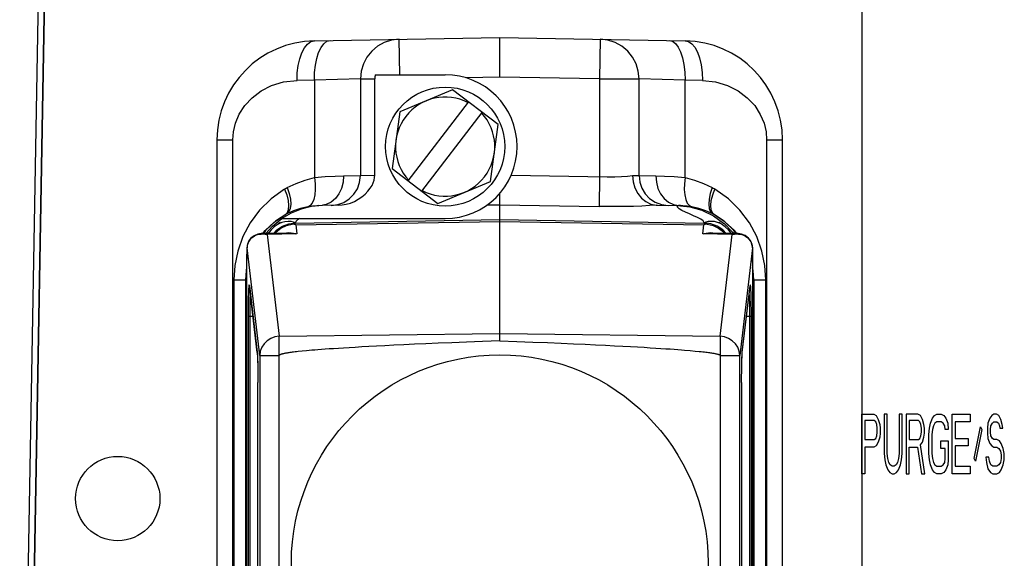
# Model space of a CAD drawing. Header units: millimetres. Extents: x 0 to 1249, y 0 to 420.
# Tile 92 of 104: x 495.54 to 502.16, y 260.98 to 264.6. Entities that reach past the tile are written whole.
import ezdxf

# ---------------------------------------------------------------- set-up
doc = ezdxf.new("R2010")
doc.units = ezdxf.units.MM
doc.header["$LTSCALE"] = 32.67
doc.linetypes.add('CENTER', pattern=[0.6, 0.375, -0.075, 0.075, -0.075])
doc.layers.get('0').update_dxf_attribs({"linetype": 'CONTINUOUS'})
for name, color, linetype in [('ASSY', 7, 'CONTINUOUS'), ('AXIS', 7, 'CONTINUOUS'), ('PIPING_NO', 7, 'CONTINUOUS'), ('ROUND', 7, 'CONTINUOUS')]:
    doc.layers.add(name, color=color, linetype=linetype)

msp = doc.modelspace()

# ---------------------------------------------------------------- linework, layer by layer
at = {"color": 6, "linetype": 'CONTINUOUS'}
for p, q in [((497.520233, 264.455388), (498.765201, 264.477119)), ((498.765201, 264.477119), (500.010169, 264.455388)), ((498.765201, 264.210412), (498.765201, 264.477119)), ((497.928347, 264.227114), (498.398535, 264.227114)), ((497.925935, 263.55161), (497.925935, 264.198704)), ((498.448623, 264.125408), (498.09308, 263.977972)), ((498.754078, 263.891217), (498.448623, 264.125408)), ((498.150748, 263.513728), (498.55638, 264.042791)), ((498.09308, 263.977972), (498.042991, 263.596345)), ((498.240689, 263.444771), (498.646321, 263.973834)), ((498.703989, 263.509589), (498.754078, 263.891217)), ((496.865201, 263.788823), (496.865201, 258.098739)), ((500.665201, 258.098739), (500.665201, 263.788823)), ((498.042991, 263.596345), (498.348446, 263.362154)), ((498.348446, 263.362154), (498.703989, 263.509589)), ((498.765201, 262.437975), (498.765201, 263.428874)), ((497.363163, 263.297019), (497.300332, 263.260448)), ((497.330024, 263.288292), (497.322726, 263.283742)), ((497.33431, 263.290556), (497.330024, 263.288292)), ((497.679538, 263.349485), (497.57377, 263.347639)), ((499.815851, 263.350289), (499.825268, 263.349929)), ((499.824724, 263.349942), (499.967097, 263.347456)), ((499.978857, 263.347126), (499.967097, 263.347456)), ((500.200378, 263.288292), (500.196092, 263.290556)), ((500.231638, 263.268844), (500.200378, 263.288292)), ((497.239338, 263.209754), (497.301941, 263.260462)), ((497.281027, 263.225795), (497.269106, 263.218148)), ((497.29318, 263.233277), (497.281027, 263.225795)), ((497.300332, 263.260448), (498.398535, 263.260448)), ((500.200927, 263.278012), (500.269622, 263.228883)), ((500.248093, 263.226594), (500.237503, 263.233104)), ((500.256453, 263.221306), (500.248093, 263.226594)), ((500.261415, 263.218069), (500.256453, 263.221306)), ((500.269622, 263.228883), (500.271073, 263.227766)), ((500.271073, 263.227766), (500.331138, 263.16678)), ((497.164421, 263.158776), (497.162351, 263.158678)), ((497.341882, 263.16213), (497.168448, 263.159103)), ((497.194562, 263.159559), (497.239338, 263.209754)), ((497.401606, 263.1581), (497.203398, 263.153592)), ((497.312674, 263.158564), (497.341883, 263.162083)), ((497.348017, 263.163462), (497.333057, 263.161976)), ((497.341883, 263.162083), (497.353708, 263.162013)), ((497.394914, 263.15784), (497.348017, 263.163462)), ((497.353708, 263.162013), (497.393494, 263.157784)), ((500.327004, 263.153592), (500.128797, 263.1581)), ((500.182404, 263.163462), (500.135488, 263.15784)), ((500.136909, 263.157784), (500.176519, 263.162008)), ((500.176519, 263.162008), (500.188519, 263.162084)), ((500.197341, 263.161976), (500.182404, 263.163462)), ((500.188519, 263.162084), (500.216711, 263.15869)), ((500.361957, 263.159103), (500.18852, 263.16213)), ((500.280487, 263.203923), (500.261308, 263.218149)), ((500.321025, 263.159818), (500.314583, 263.168488)), ((500.331138, 263.16678), (500.33587, 263.159944)), ((500.36716, 263.158737), (500.362644, 263.158954)), ((497.201309, 263.153487), (497.203398, 263.15359)), ((500.327004, 263.15359), (500.329094, 263.153487)), ((497.067449, 263.0473), (497.067274, 263.03636)), ((497.067846, 263.064871), (497.067826, 263.064013)), ((500.462551, 263.064013), (500.462557, 263.064871)), ((500.463128, 263.03636), (500.462953, 263.0473)), ((497.066876, 263.005897), (497.066733, 262.990982)), ((500.463526, 263.005896), (500.463391, 263.019951)), ((500.463761, 262.971186), (500.463669, 262.990982)), ((497.082719, 262.80802), (497.082674, 262.808199)), ((497.082674, 262.808199), (497.082948, 262.806427)), ((497.082948, 262.806427), (497.083081, 262.805361)), ((497.135431, 262.35856), (497.08308, 262.805362)), ((500.394972, 262.35856), (500.447323, 262.805362)), ((500.447322, 262.80536), (500.44769, 262.807995)), ((500.44769, 262.807995), (500.447735, 262.808227)), ((497.43752, 262.36789), (497.411859, 262.365242)), ((497.467605, 262.370753), (497.43752, 262.36789)), ((500.007116, 262.375552), (500.045323, 262.372321)), ((500.045323, 262.372321), (500.077937, 262.369341)), ((497.135442, 262.358471), (497.136169, 262.350513)), ((497.283977, 259.54836), (497.283977, 262.339202)), ((500.246425, 262.339234), (500.246425, 259.548327)), ((500.394268, 262.350959), (500.394959, 262.358464)), ((497.139695, 262.236045), (497.139779, 262.230743)), ((500.390637, 262.231927), (500.390714, 262.236712)), ((500.391275, 262.271499), (500.391389, 262.275973)), ((497.14009, 262.193305), (497.140132, 262.188251)), ((500.390275, 262.189346), (500.390314, 262.1939)), ((497.140217, 259.730492), (497.140217, 262.15707)), ((500.390185, 262.15707), (500.390185, 259.730492))]:
    msp.add_line(p, q, dxfattribs=at)
at = {"color": 9, "linetype": 'CONTINUOUS'}
for p, q in [((498.093962, 264.227114), (498.089804, 264.46533)), ((499.440599, 264.46533), (499.435945, 264.198704)), ((497.520269, 264.190617), (497.403633, 264.188762)), ((497.82915, 264.198704), (497.520269, 264.190617)), ((497.520269, 264.190617), (497.520269, 263.534943)), ((497.82915, 264.198704), (497.925935, 264.198704)), ((497.82915, 264.198704), (497.82915, 263.548654)), ((498.765201, 264.210412), (498.538343, 264.206452)), ((499.435945, 264.198704), (498.765201, 264.210412)), ((499.435945, 264.198704), (499.701252, 264.198704)), ((499.435945, 264.198704), (499.435945, 263.540551)), ((500.010133, 264.190617), (499.701252, 264.198704)), ((499.701252, 263.548654), (499.701252, 264.198704)), ((500.12677, 264.188762), (500.010133, 264.190617)), ((500.010133, 263.534943), (500.010133, 264.190617)), ((496.865201, 263.788823), (496.972192, 263.788823)), ((496.972192, 258.098739), (496.972192, 263.788823)), ((500.558211, 263.788823), (500.665201, 263.788823)), ((500.558211, 263.788823), (500.558211, 258.098739)), ((497.82915, 263.548654), (497.925935, 263.55161)), ((498.841738, 263.550955), (499.487694, 263.539664)), ((497.716583, 263.547426), (497.82915, 263.548654)), ((499.435945, 263.540551), (499.432454, 263.341199)), ((499.657137, 263.550002), (499.701252, 263.548654)), ((499.701252, 263.548654), (499.813819, 263.547426)), ((497.63366, 263.348684), (497.677188, 263.35431)), ((498.680766, 263.351408), (498.765201, 263.352877)), ((498.765201, 263.352882), (499.432454, 263.341199)), ((499.931564, 263.353312), (499.967097, 263.347456)), ((497.334324, 263.290564), (497.258215, 263.241518)), ((497.330001, 263.288279), (497.322188, 263.283989)), ((497.336305, 263.297967), (497.322515, 263.284081)), ((499.958703, 263.336722), (499.956485, 263.34764)), ((500.27219, 263.241516), (500.196079, 263.290564)), ((497.258215, 263.241518), (497.192221, 263.179553)), ((497.249249, 263.235734), (497.309635, 263.275581)), ((497.281175, 263.225236), (497.269102, 263.218154)), ((497.394008, 263.226965), (497.391934, 263.232127)), ((498.765201, 263.250826), (497.394008, 263.226965)), ((497.394654, 263.217245), (498.765201, 263.240353)), ((500.136395, 263.226965), (498.765201, 263.250826)), ((498.765201, 263.240353), (500.135748, 263.217245)), ((500.136395, 263.226965), (500.138469, 263.232127)), ((500.280652, 263.236129), (500.22038, 263.275848)), ((500.261308, 263.218149), (500.248542, 263.22559)), ((500.338182, 263.179552), (500.27219, 263.241516)), ((497.161778, 263.156005), (497.175724, 263.156303)), ((497.167713, 263.158956), (497.164421, 263.158776)), ((497.168452, 263.158977), (497.167713, 263.158956)), ((497.192221, 263.179553), (497.177256, 263.159257)), ((497.268668, 263.217868), (497.263389, 263.214205)), ((497.269102, 263.218154), (497.268668, 263.217868)), ((497.394654, 263.217245), (497.401606, 263.1581)), ((500.128797, 263.1581), (500.135748, 263.217245)), ((500.261737, 263.217866), (500.261308, 263.218149)), ((500.266341, 263.214691), (500.261737, 263.217866)), ((500.320488, 263.161653), (500.317538, 263.164511)), ((500.325389, 263.159741), (500.320488, 263.161653)), ((500.353147, 263.159257), (500.338182, 263.179552)), ((500.354711, 263.156304), (500.36867, 263.156002)), ((500.361954, 263.158974), (500.358396, 263.158983)), ((500.362644, 263.158954), (500.361954, 263.158974)), ((497.067851, 263.064013), (497.071697, 263.089119)), ((497.071697, 263.089119), (497.082537, 263.112638)), ((497.200444, 263.153521), (497.201309, 263.153487)), ((497.203398, 263.153592), (497.283977, 262.468005)), ((500.246425, 262.468005), (500.327004, 263.153592)), ((500.329094, 263.153487), (500.329961, 263.153522)), ((500.43247, 263.130509), (500.447916, 263.11256)), ((500.447916, 263.11256), (500.458722, 263.08906)), ((500.458722, 263.08906), (500.462551, 263.064013)), ((497.066876, 263.005897), (497.067274, 263.03636)), ((497.067274, 263.03636), (497.067851, 263.064013)), ((497.067851, 263.064013), (497.067844, 263.064815)), ((497.153037, 262.339234), (497.067851, 263.064013)), ((500.462551, 263.064013), (500.377366, 262.339234)), ((500.462551, 263.064013), (500.462556, 263.064818)), ((500.462551, 263.064013), (500.463128, 263.03636)), ((500.463128, 263.03636), (500.463526, 263.005896)), ((497.066658, 262.971141), (497.066876, 263.005897)), ((497.066658, 258.91642), (497.066658, 262.971141)), ((500.463526, 263.005896), (500.463745, 262.971141)), ((500.463745, 262.971141), (500.463745, 258.91642)), ((496.977937, 262.847291), (497.058465, 262.847291)), ((496.977937, 262.847291), (496.977937, 259.04027)), ((497.058465, 262.847359), (497.066249, 262.847359)), ((497.058465, 259.040202), (497.058465, 262.847359)), ((500.464154, 262.847359), (500.471938, 262.847359)), ((500.471938, 262.847359), (500.471938, 259.040202)), ((500.471938, 262.847291), (500.552466, 262.847291)), ((500.552466, 259.04027), (500.552466, 262.847291)), ((497.08308, 262.805362), (497.082953, 262.80769)), ((497.082953, 262.80769), (497.135305, 262.360887)), ((500.395098, 262.360887), (500.447449, 262.80769)), ((500.447449, 262.80769), (500.447323, 262.805362)), ((497.074608, 262.603872), (497.106688, 262.603872)), ((497.074608, 262.603872), (497.074608, 259.283689)), ((497.087758, 259.283689), (497.087758, 262.603872)), ((500.423715, 262.603872), (500.455794, 262.603872)), ((500.442645, 262.603872), (500.442645, 259.283689)), ((500.455794, 259.283689), (500.455794, 262.603872)), ((497.283977, 262.468005), (498.765201, 262.487844)), ((498.765201, 262.487844), (500.246425, 262.468005)), ((497.135305, 262.360887), (497.13664, 262.344268)), ((497.135305, 262.360887), (497.135431, 262.35856)), ((500.393761, 262.344248), (500.395098, 262.360887)), ((500.394972, 262.35856), (500.395098, 262.360887)), ((497.135431, 262.35856), (497.135442, 262.358469)), ((497.13664, 262.344268), (497.137835, 262.318638)), ((497.137835, 262.318638), (497.138835, 262.285264)), ((497.153037, 262.339234), (497.283977, 262.339234)), ((497.153037, 262.339234), (497.153037, 259.548327)), ((500.246425, 262.339234), (500.377366, 262.339234)), ((500.377366, 259.548327), (500.377366, 262.339234)), ((500.391389, 262.275973), (500.391957, 262.298267)), ((500.391957, 262.298267), (500.392566, 262.31859)), ((500.392566, 262.31859), (500.393761, 262.344248)), ((500.39496, 262.358462), (500.394972, 262.35856)), ((497.138835, 262.285264), (497.139297, 262.26113)), ((497.139297, 262.26113), (497.139695, 262.236045)), ((497.139695, 262.236045), (497.14009, 262.193305)), ((500.390314, 262.1939), (500.390714, 262.236712)), ((500.390714, 262.236712), (500.391389, 262.275973)), ((497.14009, 262.193305), (497.140217, 262.15707)), ((500.390185, 262.15707), (500.390314, 262.1939))]:
    msp.add_line(p, q, dxfattribs=at)
for points in [[(497.403633, 264.188762), (497.405221, 264.24028), (497.411149, 264.289061), (497.421103, 264.333695), (497.434976, 264.373691), (497.452461, 264.407405), (497.473147, 264.43328), (497.496143, 264.449569), (497.520233, 264.455388)], [(497.520269, 264.190617), (497.521613, 264.242116), (497.52697, 264.290957), (497.535999, 264.335602), (497.548622, 264.375605), (497.564561, 264.409322), (497.583442, 264.435182), (497.60447, 264.4515), (497.626482, 264.457243)], [(498.089804, 264.46533), (498.038695, 264.459424), (497.989647, 264.443698), (497.944531, 264.418736), (497.905067, 264.385484), (497.872753, 264.345213), (497.848801, 264.299467), (497.834096, 264.25), (497.82915, 264.198704)], [(499.701252, 264.198704), (499.696276, 264.250159), (499.681514, 264.29968), (499.657523, 264.345407), (499.625202, 264.38562), (499.585768, 264.418807), (499.540701, 264.443721), (499.491698, 264.459426), (499.440599, 264.46533)], [(499.90392, 264.457243), (499.92524, 264.451849), (499.945289, 264.436915), (499.963441, 264.413328), (499.979516, 264.381291), (499.992842, 264.341542), (500.002783, 264.295051), (500.008674, 264.243795), (500.010133, 264.190617)], [(500.010169, 264.455388), (500.033503, 264.449917), (500.055427, 264.43501), (500.075313, 264.41141), (500.092943, 264.37937), (500.107582, 264.339628), (500.118537, 264.293148), (500.125052, 264.241957), (500.12677, 264.188762)], [(496.972192, 263.788823), (496.976352, 263.843447), (496.990238, 263.902049), (497.015464, 263.961991), (497.052663, 264.019662), (497.101582, 264.072343), (497.161677, 264.118132), (497.232403, 264.154524), (497.313322, 264.178972), (497.403633, 264.188762)], [(500.12677, 264.188762), (500.215642, 264.179246), (500.296371, 264.155158), (500.367635, 264.11882), (500.428523, 264.072607), (500.478118, 264.01915), (500.515675, 263.960585), (500.540727, 263.900204), (500.554248, 263.841936), (500.558211, 263.788823)], [(497.337067, 263.467791), (497.396441, 263.496613), (497.457508, 263.518957), (497.520269, 263.534943)], [(497.520269, 263.534943), (497.524899, 263.493527), (497.525637, 263.454825), (497.522582, 263.419424), (497.515746, 263.388628), (497.505161, 263.363791), (497.491301, 263.346747), (497.4748, 263.338528)], [(497.520269, 263.534943), (497.593217, 263.542056), (497.659085, 263.545936), (497.716583, 263.547426)], [(497.716583, 263.547427), (497.713048, 263.503484), (497.702387, 263.462695), (497.685017, 263.425698), (497.661414, 263.394011), (497.63212, 263.369192), (497.598838, 263.353312), (497.573523, 263.34914)], [(497.677188, 263.35431), (497.717444, 263.368903), (497.753803, 263.391923), (497.784778, 263.422727), (497.808839, 263.460591), (497.823976, 263.503309), (497.82915, 263.548655)], [(499.487694, 263.539664), (499.537545, 263.54021), (499.583534, 263.542172), (499.623901, 263.545476), (499.657137, 263.550002)], [(499.701252, 263.548655), (499.706085, 263.504811), (499.719895, 263.464098), (499.742157, 263.427155), (499.772255, 263.395486), (499.809499, 263.370642)], [(499.813819, 263.547426), (499.871317, 263.545936), (499.937186, 263.542056), (500.010133, 263.534943)], [(499.813819, 263.547426), (499.817355, 263.503484), (499.828015, 263.462695), (499.845385, 263.425698), (499.868988, 263.394011), (499.898282, 263.369192), (499.931564, 263.353312)], [(500.010134, 263.534946), (500.005504, 263.493527), (500.004765, 263.454825), (500.00782, 263.419424), (500.014656, 263.388628), (500.025241, 263.363791), (500.039101, 263.346747), (500.055602, 263.338528)], [(500.010133, 263.534943), (500.072894, 263.518957), (500.133961, 263.496613), (500.193335, 263.467791)], [(497.319606, 263.4576), (497.228781, 263.393354), (497.151342, 263.317066), (497.087822, 263.231138), (497.038828, 263.138222), (497.004456, 263.041374), (496.984406, 262.943556), (496.977937, 262.847291)], [(497.319606, 263.4576), (497.325373, 263.461104), (497.331194, 263.464501), (497.337067, 263.467791)], [(497.319606, 263.457601), (497.334287, 263.418468), (497.343593, 263.381263), (497.347094, 263.347755), (497.344627, 263.319539), (497.336305, 263.297967)], [(497.337066, 263.467793), (497.350674, 263.427628), (497.358789, 263.390329), (497.361419, 263.356279), (497.358201, 263.327118), (497.349082, 263.304773), (497.334323, 263.290564)], [(500.193335, 263.46779), (500.179729, 263.427628), (500.171613, 263.390329), (500.168983, 263.356279), (500.172202, 263.327118), (500.18132, 263.304773), (500.196079, 263.290564)], [(500.207888, 263.284081), (500.194097, 263.297967), (500.185775, 263.319541), (500.183308, 263.347757), (500.18681, 263.381265), (500.196116, 263.418469), (500.210797, 263.457601)], [(500.193335, 263.467791), (500.199209, 263.464501), (500.205029, 263.461104), (500.210796, 263.4576)], [(500.552466, 262.847291), (500.545993, 262.943686), (500.525942, 263.041468), (500.491611, 263.138171), (500.442721, 263.230903), (500.379251, 263.316817), (500.301671, 263.393303), (500.210796, 263.4576)], [(499.809499, 263.370642), (499.851726, 263.354679), (499.896743, 263.348684)], [(497.4748, 263.338528), (497.426822, 263.327119), (497.380002, 263.311174), (497.334324, 263.290564)], [(497.550609, 263.347089), (497.536156, 263.346311), (497.506117, 263.343427), (497.4748, 263.338528)], [(499.533709, 263.340302), (499.500259, 263.340402), (499.466448, 263.340701), (499.432454, 263.341199)], [(499.815851, 263.350289), (499.772049, 263.3468), (499.72073, 263.344004), (499.663021, 263.341962), (499.600205, 263.340719), (499.533709, 263.340302)], [(500.138469, 263.232127), (500.131982, 263.243761), (500.116218, 263.255579), (500.094029, 263.26736), (500.067692, 263.279225), (500.039956, 263.290966), (500.012848, 263.302696), (499.988947, 263.314208), (499.970132, 263.325621), (499.958703, 263.336722)], [(500.055602, 263.338528), (500.024266, 263.343429), (499.99423, 263.346312), (499.978857, 263.347126)], [(500.196079, 263.290564), (500.150401, 263.311174), (500.103581, 263.327119), (500.055602, 263.338528)], [(497.172907, 263.159181), (497.188259, 263.178952), (497.249249, 263.235734)], [(497.244862, 263.160437), (497.267389, 263.183985), (497.304782, 263.208823), (497.34713, 263.224821), (497.392416, 263.230927)], [(497.391929, 263.232126), (497.380597, 263.236427), (497.364021, 263.239667), (497.344013, 263.240777), (497.322264, 263.238915), (497.300929, 263.233611), (497.281175, 263.225236)], [(497.422723, 263.260448), (497.406327, 263.2504), (497.395923, 263.240953), (497.391934, 263.232127)], [(500.285552, 263.160437), (500.263016, 263.183993), (500.225623, 263.208831), (500.183276, 263.224829), (500.13799, 263.230936)], [(500.248542, 263.22559), (500.228845, 263.23382), (500.207616, 263.239002), (500.186023, 263.240782), (500.166197, 263.23964), (500.149732, 263.2364), (500.138474, 263.232126)], [(500.357454, 263.159182), (500.341509, 263.179645), (500.280652, 263.236129)], [(497.082537, 263.112638), (497.097996, 263.130566), (497.114541, 263.142341), (497.13103, 263.149762), (497.146845, 263.154023), (497.161778, 263.156005)], [(497.201242, 263.153468), (497.196973, 263.155046), (497.191603, 263.156425), (497.185526, 263.157619), (497.179132, 263.158546), (497.172052, 263.158985), (497.168452, 263.158977)], [(497.175724, 263.156303), (497.188571, 263.155332), (497.200444, 263.153521)], [(497.212883, 263.164538), (497.209777, 263.161536), (497.205348, 263.159839)], [(500.358396, 263.158983), (500.351291, 263.158546), (500.344875, 263.157616), (500.338762, 263.156415), (500.333378, 263.155032), (500.32916, 263.153468)], [(500.329961, 263.153522), (500.341849, 263.155334), (500.354711, 263.156304)], [(500.36867, 263.156002), (500.383613, 263.154012), (500.399435, 263.14974), (500.415927, 263.142304), (500.43247, 263.130509)], [(497.058465, 262.847291), (497.062728, 262.911342), (497.066641, 262.930228)], [(500.471938, 262.847291), (500.467645, 262.911578), (500.463761, 262.930248)], [(497.078985, 262.802345), (497.077762, 262.783583), (497.076684, 262.757249), (497.075798, 262.724511), (497.075142, 262.686867), (497.074742, 262.646042), (497.074608, 262.603872)], [(497.082953, 262.80769), (497.081639, 262.8145), (497.080297, 262.81276), (497.078985, 262.802345)], [(500.451418, 262.802339), (500.450106, 262.812758), (500.448763, 262.814501), (500.447449, 262.80769)], [(500.455794, 262.603872), (500.455661, 262.646035), (500.45526, 262.686856), (500.454605, 262.724497), (500.453719, 262.757236), (500.45264, 262.783574), (500.451418, 262.802339)], [(497.087758, 262.603872), (497.087841, 262.645775), (497.088261, 262.68696), (497.089147, 262.724787), (497.089972, 262.746535)], [(500.44043, 262.746533), (500.441256, 262.724718), (500.442141, 262.686897), (500.442561, 262.645736), (500.442645, 262.603872)], [(497.283977, 262.468005), (497.254862, 262.46416), (497.227269, 262.454253), (497.202538, 262.438762), (497.181872, 262.418439), (497.166276, 262.394272), (497.156507, 262.367436), (497.153037, 262.339234)], [(497.283978, 262.339204), (497.283646, 262.368085), (497.283441, 262.395569), (497.283371, 262.420383), (497.283441, 262.441351), (497.283646, 262.45748), (497.283977, 262.468005)], [(500.246425, 262.468005), (500.246756, 262.45748), (500.246961, 262.441351), (500.247031, 262.420383), (500.246961, 262.395569), (500.246756, 262.368085), (500.246425, 262.339234)], [(500.377366, 262.339234), (500.373896, 262.367436), (500.364126, 262.394272), (500.34853, 262.418439), (500.327864, 262.438762), (500.303133, 262.454253), (500.27554, 262.46416), (500.246425, 262.468005)]]:
    msp.add_lwpolyline(points, dxfattribs=at)
at = {"color": 6, "linetype": 'CONTINUOUS'}
for points in [[(497.679538, 263.349485), (497.706568, 263.351385), (497.734033, 263.35629), (497.76152, 263.364261), (497.788575, 263.375279), (497.814692, 263.389224), (497.839147, 263.405728), (497.861185, 263.424176), (497.880102, 263.443708), (497.895474, 263.463408), (497.907301, 263.482602), (497.915873, 263.50095), (497.921612, 263.518453), (497.924879, 263.535245), (497.925935, 263.55161)], [(499.657137, 263.550001), (499.661554, 263.507014), (499.673481, 263.466112), (499.692337, 263.429155), (499.717248, 263.397822), (499.747072, 263.373544), (499.780447, 263.357445), (499.815851, 263.350289)], [(497.57377, 263.347639), (497.501349, 263.341084), (497.430648, 263.324091), (497.363163, 263.297019)], [(499.956411, 263.347641), (500.04162, 263.338585), (500.1237, 263.315211), (500.200927, 263.278012)], [(497.25251, 263.16057), (497.262411, 263.171702), (497.294975, 263.196), (497.331781, 263.213289), (497.371464, 263.222885)], [(497.371464, 263.222885), (497.378948, 263.224548), (497.386466, 263.225908), (497.394008, 263.226965)], [(497.394654, 263.217245), (497.386902, 263.219402), (497.379178, 263.221283), (497.371489, 263.222889)], [(500.158914, 263.222889), (500.151224, 263.221283), (500.143501, 263.219402), (500.135748, 263.217245)], [(500.136395, 263.226965), (500.143937, 263.225908), (500.151455, 263.224548), (500.158939, 263.222885)], [(500.158939, 263.222885), (500.198689, 263.213265), (500.235529, 263.195939), (500.268094, 263.171608), (500.277898, 263.16057)], [(497.162351, 263.158678), (497.138911, 263.154656), (497.114772, 263.144614), (497.092896, 263.127345), (497.07695, 263.103829), (497.069004, 263.07774), (497.067846, 263.064816)], [(497.228902, 263.183934), (497.215778, 263.168435), (497.209378, 263.159818)], [(497.269102, 263.218154), (497.249924, 263.203929), (497.228902, 263.183934)], [(500.314583, 263.168488), (500.301483, 263.183953), (500.280487, 263.203923)], [(500.462556, 263.064818), (500.461422, 263.077591), (500.453365, 263.104014), (500.43703, 263.12785), (500.414675, 263.145156), (500.39033, 263.154972), (500.36716, 263.158737)], [(498.765201, 262.437975), (498.64908, 262.433582), (498.542064, 262.429387), (498.443418, 262.425381), (498.352527, 262.421557), (498.268722, 262.417906), (498.191416, 262.414417), (498.120105, 262.411085), (498.054313, 262.407901), (497.993608, 262.404859), (497.937589, 262.401952), (497.885891, 262.399173), (497.838176, 262.396516), (497.794136, 262.393976), (497.753484, 262.391546), (497.715957, 262.389222), (497.681316, 262.386998), (497.649341, 262.38487), (497.619833, 262.382834), (497.592582, 262.380883), (497.567413, 262.379014), (497.544167, 262.377222), (497.522694, 262.375504), (497.502858, 262.373855), (497.467605, 262.370753)], [(498.765201, 262.437975), (498.881169, 262.433588), (498.988057, 262.429398), (499.086595, 262.425397), (499.177397, 262.421578), (499.261131, 262.41793), (499.338379, 262.414445), (499.409644, 262.411116), (499.475402, 262.407935), (499.536083, 262.404895), (499.592085, 262.40199), (499.643773, 262.399213), (499.691484, 262.396558), (499.735527, 262.394019), (499.776185, 262.391591), (499.813721, 262.389268), (499.848376, 262.387044), (499.880366, 262.384917), (499.909892, 262.382881), (499.937163, 262.380931), (499.962352, 262.379062), (499.985621, 262.37727), (500.007116, 262.375552)], [(497.411859, 262.365242), (497.400484, 262.363993), (497.389984, 262.36279), (497.380294, 262.361631), (497.371352, 262.360514), (497.363104, 262.359436), (497.355496, 262.358395), (497.348483, 262.35739), (497.34202, 262.356417), (497.336065, 262.355476), (497.330582, 262.354565), (497.325535, 262.35368), (497.320893, 262.352821), (497.316626, 262.351986), (497.312707, 262.351172), (497.30911, 262.350378), (497.305814, 262.349602), (497.302797, 262.34884), (497.300037, 262.348091), (497.297515, 262.347351), (497.295217, 262.346615), (497.293129, 262.345882), (497.291241, 262.345145), (497.289545, 262.344399), (497.288037, 262.343635), (497.286722, 262.342845), (497.285612, 262.342015), (497.284736, 262.341124), (497.284169, 262.340182), (497.283977, 262.339202)], [(500.077937, 262.369341), (500.10577, 262.366587), (500.118113, 262.365289), (500.129509, 262.364039), (500.140031, 262.362835), (500.149743, 262.361676), (500.158706, 262.360558), (500.166974, 262.359479), (500.174601, 262.358438), (500.181633, 262.357432), (500.188115, 262.356459), (500.194087, 262.355517), (500.199587, 262.354604), (500.20465, 262.353719), (500.209308, 262.35286), (500.21359, 262.352024), (500.217523, 262.351209), (500.221133, 262.350414), (500.224443, 262.349637), (500.227472, 262.348875), (500.230244, 262.348125), (500.232777, 262.347384), (500.235086, 262.346649), (500.237185, 262.345915), (500.239083, 262.345177), (500.240789, 262.344431), (500.242306, 262.343668), (500.243631, 262.342878), (500.244751, 262.342048), (500.245638, 262.341159), (500.246219, 262.340216), (500.246425, 262.339234)], [(497.136169, 262.350513), (497.137263, 262.331729), (497.138289, 262.304634), (497.139151, 262.270339), (497.139297, 262.26113)], [(500.391957, 262.298267), (500.392145, 262.305646), (500.393175, 262.332483), (500.394268, 262.350959)]]:
    msp.add_lwpolyline(points, dxfattribs=at)
msp.add_circle((498.398535, 263.743781), 0.4, dxfattribs=at)
at = {"color": 7, "linetype": 'CONTINUOUS'}
msp.add_circle((498.765201, 260.943781), 1.4, dxfattribs=at)
at = {"color": 6, "linetype": 'CONTINUOUS'}
for centre, radius, start, end in [((497.531868, 263.788823), 0.666667, 91, 180), ((499.998535, 263.788823), 0.666667, 0, 89), ((498.094458, 264.198704), 0.168523, 170.2945688, 180), ((498.398535, 263.743781), 0.483333, 270, 90), ((498.398535, 263.743781), 0.333333, 62.3104926, 222.7348545), ((498.398535, 263.743781), 0.333333, 242.3104926, 42.7348545)]:
    msp.add_arc(centre, radius, start, end, dxfattribs=at)
at = {"layer": 'ASSY', "color": 7, "linetype": 'CONTINUOUS'}
msp.add_circle((496.198535, 261.377114), 0.283333, dxfattribs=at)
at = {"layer": 'AXIS', "color": 7, "linetype": 'CENTER'}
msp.add_line((501.198535, 291.474161), (501.198535, 254.217901), dxfattribs=at)
at = {"layer": 'PIPING_NO', "color": 4, "linetype": 'CONTINUOUS'}
for p, q in [((501.198535, 261.943781), (501.278535, 261.943781)), ((501.198535, 261.543781), (501.198535, 261.943781)), ((501.281868, 261.901228), (501.218535, 261.901228)), ((501.218535, 261.901228), (501.218535, 261.773568)), ((501.278535, 261.943781), (501.295201, 261.93527)), ((501.291868, 261.892717), (501.281868, 261.901228)), ((501.295201, 261.93527), (501.308535, 261.909738)), ((501.308535, 261.909738), (501.318535, 261.875696)), ((501.368535, 261.943781), (501.348535, 261.943781)), ((501.348535, 261.943781), (501.348535, 261.679951)), ((501.368535, 261.679951), (501.368535, 261.943781)), ((501.468535, 261.943781), (501.448535, 261.943781)), ((501.448535, 261.943781), (501.448535, 261.679951)), ((501.468535, 261.679951), (501.468535, 261.943781)), ((501.575201, 261.943781), (501.495201, 261.943781)), ((501.495201, 261.943781), (501.495201, 261.543781)), ((501.578535, 261.901228), (501.515201, 261.901228)), ((501.515201, 261.901228), (501.515201, 261.773568)), ((501.591868, 261.93527), (501.575201, 261.943781)), ((501.588535, 261.892717), (501.578535, 261.901228)), ((501.605201, 261.909738), (501.591868, 261.93527)), ((501.615201, 261.875696), (501.605201, 261.909738)), ((501.658535, 261.884206), (501.671868, 261.918249)), ((501.671868, 261.918249), (501.685201, 261.93527)), ((501.685201, 261.93527), (501.701868, 261.943781)), ((501.701868, 261.943781), (501.731868, 261.943781)), ((501.731868, 261.943781), (501.748535, 261.93527)), ((501.748535, 261.93527), (501.761868, 261.918249)), ((501.761868, 261.918249), (501.775201, 261.884206)), ((501.805201, 261.943781), (501.925201, 261.943781)), ((501.805201, 261.543781), (501.805201, 261.943781)), ((501.925201, 261.943781), (501.925201, 261.892717)), ((502.058535, 261.918249), (502.045201, 261.884206)), ((502.071868, 261.93527), (502.058535, 261.918249)), ((502.085201, 261.943781), (502.071868, 261.93527)), ((502.101868, 261.943781), (502.085201, 261.943781)), ((502.118535, 261.93527), (502.101868, 261.943781)), ((502.131868, 261.909738), (502.118535, 261.93527)), ((502.141868, 261.875696), (502.131868, 261.909738)), ((501.298535, 261.875696), (501.291868, 261.892717)), ((501.301868, 261.850164), (501.298535, 261.875696)), ((501.301868, 261.824632), (501.301868, 261.850164)), ((501.318535, 261.875696), (501.321868, 261.850164)), ((501.321868, 261.850164), (501.321868, 261.816121)), ((501.595201, 261.875696), (501.588535, 261.892717)), ((501.598535, 261.850164), (501.595201, 261.875696)), ((501.598535, 261.824632), (501.598535, 261.850164)), ((501.618535, 261.850164), (501.615201, 261.875696)), ((501.618535, 261.816121), (501.618535, 261.850164)), ((501.648535, 261.807611), (501.651868, 261.850164)), ((501.651868, 261.850164), (501.658535, 261.884206)), ((501.671868, 261.841653), (501.668535, 261.807611)), ((501.678535, 261.867185), (501.671868, 261.841653)), ((501.688535, 261.884206), (501.678535, 261.867185)), ((501.701868, 261.892717), (501.688535, 261.884206)), ((501.731868, 261.892717), (501.701868, 261.892717)), ((501.745201, 261.884206), (501.731868, 261.892717)), ((501.755201, 261.867185), (501.745201, 261.884206)), ((501.758535, 261.841653), (501.755201, 261.867185)), ((501.778535, 261.841653), (501.758535, 261.841653)), ((501.775201, 261.884206), (501.778535, 261.841653)), ((501.925201, 261.892717), (501.825201, 261.892717)), ((501.825201, 261.892717), (501.825201, 261.782079)), ((501.951868, 261.645909), (501.995201, 261.858675)), ((502.005201, 261.841653), (501.961868, 261.628887)), ((501.995201, 261.858675), (502.005201, 261.841653)), ((502.045201, 261.884206), (502.041868, 261.850164)), ((502.041868, 261.850164), (502.041868, 261.816121)), ((502.061868, 261.841653), (502.065201, 261.867185)), ((502.061868, 261.824632), (502.061868, 261.841653)), ((502.065201, 261.867185), (502.075201, 261.884206)), ((502.075201, 261.884206), (502.085201, 261.892717)), ((502.085201, 261.892717), (502.105201, 261.892717)), ((502.105201, 261.892717), (502.115201, 261.884206)), ((502.115201, 261.884206), (502.121868, 261.867185)), ((502.121868, 261.867185), (502.125201, 261.850164)), ((502.125201, 261.850164), (502.145201, 261.850164)), ((502.145201, 261.850164), (502.141868, 261.875696)), ((501.218535, 261.773568), (501.281868, 261.773568)), ((501.281868, 261.773568), (501.291868, 261.782079)), ((501.291868, 261.782079), (501.298535, 261.7991)), ((501.298535, 261.7991), (501.301868, 261.824632)), ((501.318535, 261.790589), (501.308535, 261.756547)), ((501.321868, 261.816121), (501.318535, 261.790589)), ((501.515201, 261.773568), (501.578535, 261.773568)), ((501.578535, 261.773568), (501.588535, 261.782079)), ((501.588535, 261.782079), (501.595201, 261.7991)), ((501.595201, 261.7991), (501.598535, 261.824632)), ((501.605201, 261.756547), (501.615201, 261.790589)), ((501.615201, 261.790589), (501.618535, 261.816121)), ((501.648535, 261.679951), (501.648535, 261.807611)), ((501.668535, 261.807611), (501.668535, 261.679951)), ((501.728535, 261.765057), (501.778535, 261.765057)), ((501.728535, 261.713994), (501.728535, 261.765057)), ((501.778535, 261.765057), (501.778535, 261.637398)), ((501.825201, 261.782079), (501.911868, 261.782079)), ((501.911868, 261.782079), (501.911868, 261.731015)), ((502.041868, 261.816121), (502.045201, 261.782079)), ((502.045201, 261.782079), (502.058535, 261.748036)), ((502.065201, 261.7991), (502.061868, 261.824632)), ((502.075201, 261.782079), (502.065201, 261.7991)), ((502.085201, 261.773568), (502.075201, 261.782079)), ((502.105201, 261.773568), (502.085201, 261.773568)), ((502.121868, 261.765057), (502.105201, 261.773568)), ((502.135201, 261.748036), (502.121868, 261.765057)), ((501.278535, 261.722504), (501.218535, 261.722504)), ((501.218535, 261.722504), (501.218535, 261.543781)), ((501.295201, 261.731015), (501.278535, 261.722504)), ((501.308535, 261.756547), (501.295201, 261.731015)), ((501.515201, 261.722504), (501.571868, 261.722504)), ((501.515201, 261.543781), (501.515201, 261.722504)), ((501.571868, 261.722504), (501.598535, 261.543781)), ((501.591868, 261.739526), (501.605201, 261.756547)), ((501.621868, 261.543781), (501.591868, 261.739526)), ((501.758535, 261.713994), (501.728535, 261.713994)), ((501.758535, 261.645909), (501.758535, 261.713994)), ((501.911868, 261.731015), (501.825201, 261.731015)), ((501.825201, 261.731015), (501.825201, 261.594845)), ((502.058535, 261.748036), (502.071868, 261.731015)), ((502.071868, 261.731015), (502.085201, 261.722504)), ((502.085201, 261.722504), (502.105201, 261.722504)), ((502.105201, 261.722504), (502.118535, 261.713994)), ((502.118535, 261.713994), (502.128535, 261.696972)), ((502.148535, 261.713994), (502.135201, 261.748036)), ((502.155201, 261.679951), (502.148535, 261.713994)), ((501.348535, 261.679951), (501.351868, 261.637398)), ((501.351868, 261.637398), (501.358535, 261.603355)), ((501.371868, 261.645909), (501.368535, 261.679951)), ((501.378535, 261.620377), (501.371868, 261.645909)), ((501.445201, 261.645909), (501.438535, 261.620377)), ((501.448535, 261.679951), (501.445201, 261.645909)), ((501.458535, 261.603355), (501.465201, 261.637398)), ((501.465201, 261.637398), (501.468535, 261.679951)), ((501.651868, 261.637398), (501.648535, 261.679951)), ((501.658535, 261.603355), (501.651868, 261.637398)), ((501.668535, 261.679951), (501.671868, 261.645909)), ((501.671868, 261.645909), (501.678535, 261.620377)), ((501.755201, 261.620377), (501.758535, 261.645909)), ((501.778535, 261.637398), (501.775201, 261.603355)), ((501.961868, 261.628887), (501.951868, 261.645909)), ((502.051868, 261.654419), (502.031868, 261.654419)), ((502.031868, 261.654419), (502.035201, 261.620377)), ((502.055201, 261.628887), (502.051868, 261.654419)), ((502.128535, 261.696972), (502.135201, 261.67144)), ((502.135201, 261.645909), (502.128535, 261.620377)), ((502.135201, 261.67144), (502.135201, 261.645909)), ((502.148535, 261.603355), (502.155201, 261.637398)), ((502.155201, 261.637398), (502.155201, 261.679951)), ((501.358535, 261.603355), (501.371868, 261.569313)), ((501.371868, 261.569313), (501.385201, 261.552292)), ((501.388535, 261.603355), (501.378535, 261.620377)), ((501.401868, 261.594845), (501.388535, 261.603355)), ((501.415201, 261.594845), (501.401868, 261.594845)), ((501.428535, 261.603355), (501.415201, 261.594845)), ((501.438535, 261.620377), (501.428535, 261.603355)), ((501.431868, 261.552292), (501.445201, 261.569313)), ((501.445201, 261.569313), (501.458535, 261.603355)), ((501.671868, 261.569313), (501.658535, 261.603355)), ((501.685201, 261.552292), (501.671868, 261.569313)), ((501.678535, 261.620377), (501.688535, 261.603355)), ((501.688535, 261.603355), (501.701868, 261.594845)), ((501.701868, 261.594845), (501.731868, 261.594845)), ((501.731868, 261.594845), (501.745201, 261.603355)), ((501.745201, 261.603355), (501.755201, 261.620377)), ((501.761868, 261.569313), (501.748535, 261.552292)), ((501.775201, 261.603355), (501.761868, 261.569313)), ((501.825201, 261.594845), (501.925201, 261.594845)), ((501.925201, 261.594845), (501.925201, 261.543781)), ((502.035201, 261.620377), (502.045201, 261.577823)), ((502.045201, 261.577823), (502.061868, 261.552292)), ((502.065201, 261.603355), (502.055201, 261.628887)), ((502.078535, 261.594845), (502.065201, 261.603355)), ((502.105201, 261.594845), (502.078535, 261.594845)), ((502.118535, 261.603355), (502.105201, 261.594845)), ((502.128535, 261.620377), (502.118535, 261.603355)), ((502.121868, 261.552292), (502.135201, 261.569313)), ((502.135201, 261.569313), (502.148535, 261.603355)), ((501.218535, 261.543781), (501.198535, 261.543781)), ((501.385201, 261.552292), (501.401868, 261.543781)), ((501.401868, 261.543781), (501.415201, 261.543781)), ((501.415201, 261.543781), (501.431868, 261.552292)), ((501.495201, 261.543781), (501.515201, 261.543781)), ((501.598535, 261.543781), (501.621868, 261.543781)), ((501.701868, 261.543781), (501.685201, 261.552292)), ((501.731868, 261.543781), (501.701868, 261.543781)), ((501.748535, 261.552292), (501.731868, 261.543781)), ((501.925201, 261.543781), (501.805201, 261.543781)), ((502.061868, 261.552292), (502.078535, 261.543781)), ((502.078535, 261.543781), (502.105201, 261.543781)), ((502.105201, 261.543781), (502.121868, 261.552292))]:
    msp.add_line(p, q, dxfattribs=at)
at = {"layer": 'ROUND', "color": 9, "linetype": 'CONTINUOUS'}
msp.add_line((495.677566, 265.554253), (495.53997, 257.673624), dxfattribs=at)
at = {"layer": 'ROUND', "color": 7, "linetype": 'CONTINUOUS'}
for p, q in [((495.573798, 257.22217), (495.72035, 265.555503)), ((495.720434, 265.555416), (495.574975, 257.222083))]:
    msp.add_line(p, q, dxfattribs=at)

doc.saveas('drawing.dxf')
